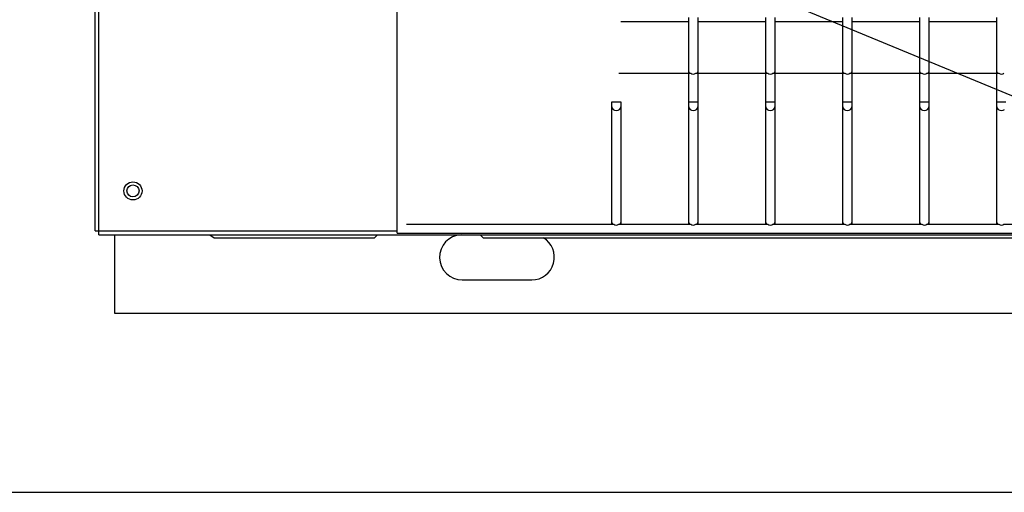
# Model space of a CAD drawing. Header units: millimetres. Extents: x 4 to 3534, y 14 to 98.
# Tile 38 of 161: x 18.18 to 18.506, y 58.142 to 58.299. Entities that reach past the tile are written whole.
import ezdxf

# ---------------------------------------------------------------- set-up
doc = ezdxf.new("R2010")
doc.units = ezdxf.units.MM
doc.header["$MEASUREMENT"] = 0
for name, color, linetype in [('ARQ - EQUIPO CONDENSADORA', 2, 'Continuous'), ('ARQ-DETALHES', 7, 'Continuous'), ('ARQ-TEXTO AMBIENTES', 2, 'Continuous')]:
    doc.layers.add(name, color=color, linetype=linetype)

msp = doc.modelspace()

# ---------------------------------------------------------------- linework, layer by layer
at = {"layer": 'ARQ - EQUIPO CONDENSADORA', "color": 7, "linetype": 'Continuous'}
for p, q in [((18.20460317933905, 58.22868113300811), (18.20460317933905, 58.98267913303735)), ((18.20585317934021, 58.22868113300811), (18.20585317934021, 58.98267913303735)), ((18.30460317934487, 58.22793013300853), (18.30460317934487, 58.98393013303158)), ((18.40110317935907, 58.29793013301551), (18.37860317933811, 58.29793013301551)), ((18.40110317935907, 58.27148050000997), (18.40110317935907, 58.29942959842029)), ((18.40410317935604, 58.299430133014), (18.40410317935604, 58.27148050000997)), ((18.42660317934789, 58.29793013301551), (18.40410317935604, 58.29793013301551)), ((18.42660317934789, 58.27148050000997), (18.42660317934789, 58.29942959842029)), ((18.42960317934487, 58.299430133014), (18.42960317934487, 58.27148050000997)), ((18.45210317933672, 58.29793013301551), (18.42960317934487, 58.29793013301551)), ((18.45210317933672, 58.27148050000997), (18.45210317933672, 58.29942959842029)), ((18.45510317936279, 58.299430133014), (18.45510317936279, 58.27148050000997)), ((18.47760317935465, 58.29793013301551), (18.45510317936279, 58.29793013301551)), ((18.47760317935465, 58.27148050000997), (18.47760317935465, 58.29942959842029)), ((18.48060317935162, 58.299430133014), (18.48060317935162, 58.27148050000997)), ((18.50310317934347, 58.29793013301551), (18.48060317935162, 58.29793013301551)), ((18.50310317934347, 58.27148050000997), (18.50310317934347, 58.29942959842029)), ((18.37795263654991, 58.28093013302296), (18.40175372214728, 58.28093013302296)), ((18.40110317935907, 58.28093013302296), (18.40110317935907, 58.28143013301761)), ((18.40345263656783, 58.28093013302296), (18.4272537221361, 58.28093013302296)), ((18.40410317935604, 58.28143013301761), (18.40410317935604, 58.28093013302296)), ((18.42660317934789, 58.28093013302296), (18.42660317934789, 58.28143013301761)), ((18.42895263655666, 58.28093013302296), (18.45275372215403, 58.28093013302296)), ((18.42960317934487, 58.28143013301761), (18.42960317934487, 58.28093013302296)), ((18.45210317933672, 58.28093013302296), (18.45210317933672, 58.28143013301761)), ((18.45445263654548, 58.28093013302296), (18.47825372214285, 58.28093013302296)), ((18.45510317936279, 58.28143013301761), (18.45510317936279, 58.28093013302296)), ((18.47760317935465, 58.28093013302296), (18.47760317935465, 58.28143013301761)), ((18.47995263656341, 58.28093013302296), (18.50375372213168, 58.28093013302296)), ((18.48060317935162, 58.28143013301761), (18.48060317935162, 58.28093013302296)), ((18.50310317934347, 58.28093013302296), (18.50310317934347, 58.28143013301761)), ((18.37560317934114, 58.2698031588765), (18.37560317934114, 58.27148050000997)), ((18.37560317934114, 58.27148050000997), (18.37710317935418, 58.27148050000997)), ((18.37710317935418, 58.27148050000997), (18.37860317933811, 58.27148050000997)), ((18.37860317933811, 58.27148050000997), (18.37860317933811, 58.2698031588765)), ((18.40110317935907, 58.2698031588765), (18.40110317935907, 58.27148050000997)), ((18.40110317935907, 58.27148050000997), (18.402603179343, 58.27148050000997)), ((18.40110317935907, 58.2698031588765), (18.40110317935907, 58.27148050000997)), ((18.40110317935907, 58.27148050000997), (18.402603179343, 58.27148050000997)), ((18.402603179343, 58.27148050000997), (18.40410317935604, 58.27148050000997)), ((18.402603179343, 58.27148050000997), (18.40410317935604, 58.27148050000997)), ((18.40410317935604, 58.27148050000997), (18.40410317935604, 58.2698031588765)), ((18.40410317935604, 58.27148050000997), (18.40410317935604, 58.2698031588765)), ((18.42660317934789, 58.2698031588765), (18.42660317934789, 58.27148050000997)), ((18.42660317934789, 58.27148050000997), (18.42810317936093, 58.27148050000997)), ((18.42660317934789, 58.2698031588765), (18.42660317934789, 58.27148050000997)), ((18.42660317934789, 58.27148050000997), (18.42810317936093, 58.27148050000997)), ((18.42810317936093, 58.27148050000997), (18.42960317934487, 58.27148050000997)), ((18.42810317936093, 58.27148050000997), (18.42960317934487, 58.27148050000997)), ((18.42960317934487, 58.27148050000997), (18.42960317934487, 58.2698031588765)), ((18.42960317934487, 58.27148050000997), (18.42960317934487, 58.2698031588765)), ((18.45210317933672, 58.2698031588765), (18.45210317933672, 58.27148050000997)), ((18.45210317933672, 58.27148050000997), (18.45360317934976, 58.27148050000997)), ((18.45210317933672, 58.2698031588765), (18.45210317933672, 58.27148050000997)), ((18.45210317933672, 58.27148050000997), (18.45360317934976, 58.27148050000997)), ((18.45360317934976, 58.27148050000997), (18.45510317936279, 58.27148050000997)), ((18.45360317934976, 58.27148050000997), (18.45510317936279, 58.27148050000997)), ((18.45510317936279, 58.27148050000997), (18.45510317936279, 58.2698031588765)), ((18.45510317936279, 58.27148050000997), (18.45510317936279, 58.2698031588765)), ((18.47760317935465, 58.2698031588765), (18.47760317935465, 58.27148050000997)), ((18.47760317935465, 58.27148050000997), (18.47910317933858, 58.27148050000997)), ((18.47760317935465, 58.2698031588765), (18.47760317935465, 58.27148050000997)), ((18.47760317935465, 58.27148050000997), (18.47910317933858, 58.27148050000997)), ((18.47910317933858, 58.27148050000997), (18.48060317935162, 58.27148050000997)), ((18.47910317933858, 58.27148050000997), (18.48060317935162, 58.27148050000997)), ((18.48060317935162, 58.27148050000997), (18.48060317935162, 58.2698031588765)), ((18.48060317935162, 58.27148050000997), (18.48060317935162, 58.2698031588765)), ((18.50310317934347, 58.2698031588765), (18.50310317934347, 58.27148050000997)), ((18.50310317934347, 58.27148050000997), (18.50460317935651, 58.27148050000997)), ((18.50310317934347, 58.2698031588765), (18.50310317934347, 58.27148050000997)), ((18.50310317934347, 58.27148050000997), (18.50460317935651, 58.27148050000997)), ((18.50460317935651, 58.27148050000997), (18.50610317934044, 58.27148050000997)), ((18.37560317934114, 58.2314301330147), (18.37560317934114, 58.2698031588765)), ((18.37560317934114, 58.2698031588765), (18.37571736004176, 58.26932174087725)), ((18.37571736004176, 58.26932174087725), (18.37604251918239, 58.26891361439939)), ((18.37604251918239, 58.26891361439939), (18.37652915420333, 58.26864091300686)), ((18.37652915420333, 58.26864091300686), (18.37710317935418, 58.26854515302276)), ((18.37710317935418, 58.26854515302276), (18.37767720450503, 58.26864091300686)), ((18.37767720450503, 58.26864091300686), (18.37816383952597, 58.26891361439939)), ((18.37816383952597, 58.26891361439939), (18.37848899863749, 58.26932174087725)), ((18.37848899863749, 58.26932174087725), (18.37860317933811, 58.2698031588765)), ((18.37860317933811, 58.2698031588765), (18.37860317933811, 58.2314301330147)), ((18.40110317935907, 58.2314301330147), (18.40110317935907, 58.2698031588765)), ((18.40110317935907, 58.2698031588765), (18.40121736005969, 58.26932174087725)), ((18.40110317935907, 58.2314301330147), (18.40110317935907, 58.2698031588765)), ((18.40110317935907, 58.2698031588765), (18.40121736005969, 58.26932174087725)), ((18.40121736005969, 58.26932174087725), (18.40154251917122, 58.26891361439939)), ((18.40121736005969, 58.26932174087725), (18.40154251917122, 58.26891361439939)), ((18.40154251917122, 58.26891361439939), (18.40202915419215, 58.26864091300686)), ((18.40154251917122, 58.26891361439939), (18.40202915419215, 58.26864091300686)), ((18.40202915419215, 58.26864091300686), (18.402603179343, 58.26854515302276)), ((18.40202915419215, 58.26864091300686), (18.402603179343, 58.26854515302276)), ((18.402603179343, 58.26854515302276), (18.40317720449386, 58.26864091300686)), ((18.402603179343, 58.26854515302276), (18.40317720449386, 58.26864091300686)), ((18.40317720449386, 58.26864091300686), (18.40366383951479, 58.26891361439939)), ((18.40317720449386, 58.26864091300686), (18.40366383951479, 58.26891361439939)), ((18.40366383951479, 58.26891361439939), (18.40398899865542, 58.26932174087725)), ((18.40366383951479, 58.26891361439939), (18.40398899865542, 58.26932174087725)), ((18.40398899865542, 58.26932174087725), (18.40410317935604, 58.2698031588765)), ((18.40398899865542, 58.26932174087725), (18.40410317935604, 58.2698031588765)), ((18.40410317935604, 58.2698031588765), (18.40410317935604, 58.2314301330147)), ((18.40410317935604, 58.2698031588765), (18.40410317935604, 58.2314301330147)), ((18.42660317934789, 58.2314301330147), (18.42660317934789, 58.2698031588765)), ((18.42660317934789, 58.2698031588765), (18.42671736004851, 58.26932174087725)), ((18.42660317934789, 58.2314301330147), (18.42660317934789, 58.2698031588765)), ((18.42660317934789, 58.2698031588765), (18.42671736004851, 58.26932174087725)), ((18.42671736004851, 58.26932174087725), (18.42704251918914, 58.26891361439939)), ((18.42671736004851, 58.26932174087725), (18.42704251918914, 58.26891361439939)), ((18.42704251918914, 58.26891361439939), (18.42752915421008, 58.26864091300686)), ((18.42704251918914, 58.26891361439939), (18.42752915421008, 58.26864091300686)), ((18.42752915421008, 58.26864091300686), (18.42810317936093, 58.26854515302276)), ((18.42752915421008, 58.26864091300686), (18.42810317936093, 58.26854515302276)), ((18.42810317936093, 58.26854515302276), (18.42867720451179, 58.26864091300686)), ((18.42810317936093, 58.26854515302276), (18.42867720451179, 58.26864091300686)), ((18.42867720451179, 58.26864091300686), (18.42916383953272, 58.26891361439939)), ((18.42867720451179, 58.26864091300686), (18.42916383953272, 58.26891361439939)), ((18.42916383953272, 58.26891361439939), (18.42948899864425, 58.26932174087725)), ((18.42916383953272, 58.26891361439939), (18.42948899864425, 58.26932174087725)), ((18.42948899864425, 58.26932174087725), (18.42960317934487, 58.2698031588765)), ((18.42948899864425, 58.26932174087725), (18.42960317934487, 58.2698031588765)), ((18.42960317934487, 58.2698031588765), (18.42960317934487, 58.2314301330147)), ((18.42960317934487, 58.2698031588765), (18.42960317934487, 58.2314301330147)), ((18.45210317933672, 58.2314301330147), (18.45210317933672, 58.2698031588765)), ((18.45210317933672, 58.2698031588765), (18.45221736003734, 58.26932174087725)), ((18.45210317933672, 58.2314301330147), (18.45210317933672, 58.2698031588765)), ((18.45210317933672, 58.2698031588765), (18.45221736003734, 58.26932174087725)), ((18.45221736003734, 58.26932174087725), (18.45254251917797, 58.26891361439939)), ((18.45221736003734, 58.26932174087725), (18.45254251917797, 58.26891361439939)), ((18.45254251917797, 58.26891361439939), (18.4530291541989, 58.26864091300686)), ((18.45254251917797, 58.26891361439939), (18.4530291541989, 58.26864091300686)), ((18.4530291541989, 58.26864091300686), (18.45360317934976, 58.26854515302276)), ((18.4530291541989, 58.26864091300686), (18.45360317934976, 58.26854515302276)), ((18.45360317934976, 58.26854515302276), (18.45417720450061, 58.26864091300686)), ((18.45360317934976, 58.26854515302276), (18.45417720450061, 58.26864091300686)), ((18.45417720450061, 58.26864091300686), (18.45466383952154, 58.26891361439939)), ((18.45417720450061, 58.26864091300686), (18.45466383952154, 58.26891361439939)), ((18.45466383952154, 58.26891361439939), (18.45498899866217, 58.26932174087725)), ((18.45466383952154, 58.26891361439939), (18.45498899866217, 58.26932174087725)), ((18.45498899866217, 58.26932174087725), (18.45510317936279, 58.2698031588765)), ((18.45498899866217, 58.26932174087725), (18.45510317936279, 58.2698031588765)), ((18.45510317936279, 58.2698031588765), (18.45510317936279, 58.2314301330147)), ((18.45510317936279, 58.2698031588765), (18.45510317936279, 58.2314301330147)), ((18.47760317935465, 58.2314301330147), (18.47760317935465, 58.2698031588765)), ((18.47760317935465, 58.2698031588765), (18.47771736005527, 58.26932174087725)), ((18.47760317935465, 58.2314301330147), (18.47760317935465, 58.2698031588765)), ((18.47760317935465, 58.2698031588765), (18.47771736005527, 58.26932174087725)), ((18.47771736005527, 58.26932174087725), (18.47804251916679, 58.26891361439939)), ((18.47771736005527, 58.26932174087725), (18.47804251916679, 58.26891361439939)), ((18.47804251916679, 58.26891361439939), (18.47852915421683, 58.26864091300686)), ((18.47804251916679, 58.26891361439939), (18.47852915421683, 58.26864091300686)), ((18.47852915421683, 58.26864091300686), (18.47910317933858, 58.26854515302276)), ((18.47852915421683, 58.26864091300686), (18.47910317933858, 58.26854515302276)), ((18.47910317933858, 58.26854515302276), (18.47967720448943, 58.26864091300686)), ((18.47910317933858, 58.26854515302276), (18.47967720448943, 58.26864091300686)), ((18.47967720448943, 58.26864091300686), (18.48016383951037, 58.26891361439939)), ((18.47967720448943, 58.26864091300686), (18.48016383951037, 58.26891361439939)), ((18.48016383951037, 58.26891361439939), (18.480488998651, 58.26932174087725)), ((18.48016383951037, 58.26891361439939), (18.480488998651, 58.26932174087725)), ((18.480488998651, 58.26932174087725), (18.48060317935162, 58.2698031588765)), ((18.480488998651, 58.26932174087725), (18.48060317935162, 58.2698031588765)), ((18.48060317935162, 58.2698031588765), (18.48060317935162, 58.2314301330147)), ((18.48060317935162, 58.2698031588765), (18.48060317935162, 58.2314301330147)), ((18.50310317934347, 58.2314301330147), (18.50310317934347, 58.2698031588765)), ((18.50310317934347, 58.2698031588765), (18.50321736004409, 58.26932174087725)), ((18.50310317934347, 58.2314301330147), (18.50310317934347, 58.2698031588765)), ((18.50310317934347, 58.2698031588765), (18.50321736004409, 58.26932174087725)), ((18.50321736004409, 58.26932174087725), (18.50354251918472, 58.26891361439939)), ((18.50321736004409, 58.26932174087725), (18.50354251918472, 58.26891361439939)), ((18.50354251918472, 58.26891361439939), (18.50402915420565, 58.26864091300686)), ((18.50354251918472, 58.26891361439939), (18.50402915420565, 58.26864091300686)), ((18.50402915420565, 58.26864091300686), (18.50460317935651, 58.26854515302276)), ((18.50402915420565, 58.26864091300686), (18.50460317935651, 58.26854515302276)), ((18.50460317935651, 58.26854515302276), (18.50517720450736, 58.26864091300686)), ((18.50460317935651, 58.26854515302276), (18.50517720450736, 58.26864091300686)), ((18.50517720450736, 58.26864091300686), (18.5056638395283, 58.26891361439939)), ((18.20460317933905, 58.22868113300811), (18.20585317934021, 58.22868113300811)), ((18.20585317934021, 58.22743013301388), (18.20585317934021, 58.22868113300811)), ((18.20585317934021, 58.22868113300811), (18.30460317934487, 58.22868113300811)), ((18.30760317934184, 58.23093013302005), (18.37625372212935, 58.23093013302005)), ((18.37560317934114, 58.23093013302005), (18.37560317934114, 58.2314301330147)), ((18.37795263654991, 58.23093013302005), (18.40175372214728, 58.23093013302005)), ((18.37860317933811, 58.2314301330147), (18.37860317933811, 58.23093013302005)), ((18.40110317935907, 58.23093013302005), (18.40110317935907, 58.2314301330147)), ((18.40345263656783, 58.23093013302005), (18.4272537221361, 58.23093013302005)), ((18.40410317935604, 58.2314301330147), (18.40410317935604, 58.23093013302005)), ((18.42660317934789, 58.23093013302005), (18.42660317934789, 58.2314301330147)), ((18.42895263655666, 58.23093013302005), (18.45275372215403, 58.23093013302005)), ((18.42960317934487, 58.2314301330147), (18.42960317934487, 58.23093013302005)), ((18.45210317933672, 58.23093013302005), (18.45210317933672, 58.2314301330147)), ((18.45445263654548, 58.23093013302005), (18.47825372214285, 58.23093013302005)), ((18.45510317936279, 58.2314301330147), (18.45510317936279, 58.23093013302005)), ((18.47760317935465, 58.23093013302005), (18.47760317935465, 58.2314301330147)), ((18.47995263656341, 58.23093013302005), (18.50375372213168, 58.23093013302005)), ((18.48060317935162, 58.2314301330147), (18.48060317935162, 58.23093013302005)), ((18.50310317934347, 58.23093013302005), (18.50310317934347, 58.2314301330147)), ((18.50545263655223, 58.23093013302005), (18.5292537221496, 58.23093013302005)), ((18.20585317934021, 58.22743013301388), (19.15735317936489, 58.22743013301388)), ((18.21100417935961, 58.22743013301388), (18.21100417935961, 58.20139013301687)), ((18.24251890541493, 58.22743013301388), (18.24400417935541, 58.22639013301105)), ((18.24400417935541, 58.22639013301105), (18.29705417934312, 58.22639013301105)), ((18.29705417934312, 58.22639013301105), (18.29809417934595, 58.22743013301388)), ((18.30460317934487, 58.22793013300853), (18.98910317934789, 58.22793013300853)), ((18.33201417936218, 58.22743013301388), (18.3330541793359, 58.22639013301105)), ((18.3330541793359, 58.22639013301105), (19.03105417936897, 58.22639013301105)), ((18.32610417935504, 58.21244013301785), (18.34910417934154, 58.21244013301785)), ((18.21100417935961, 58.20139013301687), (19.15310417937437, 58.20139013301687))]:
    msp.add_line(p, q, dxfattribs=at)
for radius in [0.003000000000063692, 0.002000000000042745]:
    msp.add_circle((18.2171041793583, 58.24193113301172), radius, dxfattribs=at)
for centre, radius, start, end in [((18.40172706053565, 58.2814745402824), 0.0006254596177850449, 184.0713917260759, 240.5064968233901), ((18.402603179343, 58.28192034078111), 0.001304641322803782, 229.375107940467, 310.624891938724), ((18.40347929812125, 58.28147454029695), 0.0006254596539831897, 299.4935049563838, 355.9286064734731), ((18.42722706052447, 58.28147454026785), 0.0006254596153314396, 184.0713915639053, 240.5064969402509), ((18.42810317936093, 58.28192034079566), 0.001304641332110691, 229.375108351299, 310.6248916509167), ((18.42897929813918, 58.28147454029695), 0.0006254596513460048, 299.4935047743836, 355.9286059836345), ((18.4527270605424, 58.28147454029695), 0.0006254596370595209, 184.0713965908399, 240.5064961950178), ((18.45360317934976, 58.28192034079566), 0.001304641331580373, 229.3751083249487, 310.6248916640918), ((18.45447929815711, 58.2814745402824), 0.0006254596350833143, 299.4935040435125, 355.9286076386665), ((18.47822706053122, 58.2814745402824), 0.0006254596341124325, 184.0713959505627, 240.5064963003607), ((18.47910317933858, 58.28192034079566), 0.001304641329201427, 229.3751082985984, 310.6248918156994), ((18.47997929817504, 58.2814745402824), 0.0006254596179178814, 299.4935028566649, 355.9286042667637), ((18.50372706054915, 58.2814745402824), 0.0006254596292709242, 184.0713931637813, 240.5064963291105), ((18.50460317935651, 58.28192034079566), 0.001304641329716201, 229.3751083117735, 310.6248917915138), ((18.37622706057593, 58.23147454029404), 0.000625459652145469, 184.0713956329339, 240.5064953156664), ((18.37710317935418, 58.23192034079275), 0.001304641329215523, 229.3751081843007, 310.624891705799), ((18.37797929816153, 58.23147454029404), 0.0006254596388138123, 299.4935040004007, 355.9286046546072), ((18.40172706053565, 58.23147454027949), 0.0006254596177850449, 184.0713917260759, 240.5064968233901), ((18.402603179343, 58.23192034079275), 0.001304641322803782, 229.375107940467, 310.624891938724), ((18.40347929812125, 58.23147454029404), 0.0006254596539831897, 299.4935049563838, 355.9286064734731), ((18.42722706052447, 58.23147454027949), 0.0006254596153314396, 184.0713915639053, 240.5064969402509), ((18.42810317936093, 58.23192034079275), 0.001304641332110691, 229.375108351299, 310.6248916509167), ((18.42897929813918, 58.23147454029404), 0.0006254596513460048, 299.4935047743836, 355.9286059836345), ((18.4527270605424, 58.23147454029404), 0.0006254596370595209, 184.0713965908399, 240.5064961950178), ((18.45360317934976, 58.23192034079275), 0.001304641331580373, 229.3751083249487, 310.6248916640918), ((18.45447929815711, 58.23147454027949), 0.0006254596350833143, 299.4935040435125, 355.9286076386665), ((18.47822706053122, 58.23147454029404), 0.0006254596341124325, 184.0713959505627, 240.5064963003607), ((18.47910317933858, 58.23192034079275), 0.001304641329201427, 229.3751082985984, 310.6248918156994), ((18.47997929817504, 58.23147454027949), 0.0006254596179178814, 299.4935028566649, 355.9286042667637), ((18.50372706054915, 58.23147454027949), 0.0006254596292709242, 184.0713931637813, 240.5064963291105), ((18.50460317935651, 58.23192034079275), 0.001304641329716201, 229.3751083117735, 310.6248917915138), ((18.32610417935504, 58.21994013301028), 0.007500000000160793, 92.95907017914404, 270), ((18.34910417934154, 58.21994013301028), 0.007500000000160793, 270, 59.31658289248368)]:
    msp.add_arc(centre, radius, start, end, dxfattribs=at)
at = {"layer": 'ARQ-DETALHES', "color": 7}
msp.add_line((17.13115480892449, 58.1420421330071), (21.68819659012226, 58.1420421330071), dxfattribs=at)
at = {"layer": 'ARQ-TEXTO AMBIENTES', "color": 7}
msp.add_line((17.84941968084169, 58.54640797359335), (18.68205417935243, 58.20139013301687), dxfattribs=at)

doc.saveas('drawing.dxf')
